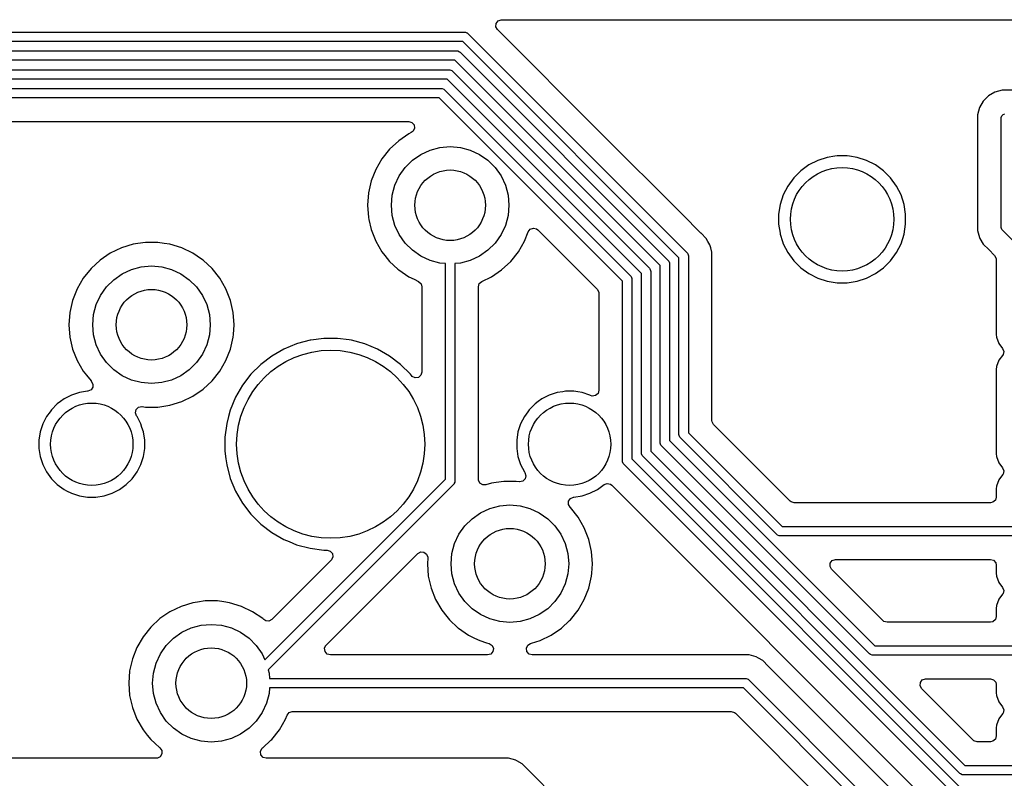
# Model space of a CAD drawing. Extents: x 98 to 223, y -135 to -41.
# Tile 21 of 22: x 177 to 198, y -65 to -48. Entities that reach past the tile are written whole.
import ezdxf

# ---------------------------------------------------------------- set-up
doc = ezdxf.new("R2010")
doc.units = 0
doc.layers.add('BLACK', color=7, linetype='CONTINUOUS')

msp = doc.modelspace()

# ---------------------------------------------------------------- linework, layer by layer
at = {"layer": 'BLACK', "linetype": 'CONTINUOUS'}
for p, q in [((186.70952, -48.593358), (186.714504, -48.523666)), ((186.714504, -48.523666), (186.756376, -48.467733)), ((186.756376, -48.467733), (186.82184, -48.443316)), ((186.82184, -48.443316), (186.830686, -48.443)), ((186.830686, -48.443), (192.656608, -48.443)), ((192.656608, -48.443), (223.058185, -48.443)), ((168.852325, -48.70625), (186.04534, -48.70625)), ((186.04534, -48.70625), (186.064849, -48.708171)), ((186.064849, -48.708171), (186.090339, -48.718729)), ((186.090339, -48.718729), (186.100898, -48.723103)), ((186.100898, -48.723103), (186.116051, -48.735539)), ((186.116051, -48.735539), (186.350359, -48.969849)), ((186.743004, -48.65468), (186.70952, -48.593358)), ((188.918729, -50.830404), (186.743004, -48.65468)), ((186.003918, -48.90625), (168.810904, -48.90625)), ((186.208943, -49.111276), (186.003918, -48.90625)), ((186.350359, -48.969849), (186.350365, -48.969854)), ((186.350365, -48.969854), (190.773211, -53.392699)), ((168.686639, -49.10625), (185.879654, -49.10625)), ((185.879654, -49.10625), (185.899163, -49.108171)), ((185.899163, -49.108171), (185.935211, -49.123103)), ((185.935211, -49.123103), (185.950365, -49.135539)), ((185.950365, -49.135539), (190.373211, -53.558385)), ((190.6025, -53.504832), (186.208943, -49.111276)), ((185.838232, -49.30625), (168.645218, -49.30625)), ((190.2025, -53.670518), (185.838232, -49.30625)), ((168.520953, -49.50625), (185.713968, -49.50625)), ((185.713968, -49.50625), (185.733477, -49.508171)), ((185.733477, -49.508171), (185.769525, -49.523103)), ((185.769525, -49.523103), (185.784679, -49.535539)), ((185.784679, -49.535539), (189.973211, -53.724071)), ((185.672546, -49.70625), (168.479532, -49.70625)), ((189.8025, -53.836204), (185.672546, -49.70625)), ((167.928751, -49.90625), (185.548282, -49.90625)), ((185.548282, -49.90625), (185.567791, -49.908171)), ((185.567791, -49.908171), (185.603839, -49.923103)), ((185.603839, -49.923103), (185.618993, -49.935539)), ((185.618993, -49.935539), (189.573211, -53.889758)), ((197.319459, -49.984176), (197.18254, -50.063225)), ((197.319466, -49.984173), (197.319459, -49.984176)), ((197.472193, -49.94325), (197.319466, -49.984173)), ((200.785467, -49.94325), (197.472193, -49.94325)), ((185.50686, -50.10625), (167.928751, -50.10625)), ((189.4025, -54.001889), (185.50686, -50.10625)), ((197.070725, -50.17504), (196.991676, -50.311959)), ((197.070731, -50.175032), (197.070725, -50.17504)), ((197.182532, -50.063231), (197.070731, -50.175032)), ((197.18254, -50.063225), (197.182532, -50.063231)), ((196.991673, -50.311966), (196.95075, -50.464693)), ((196.991676, -50.311959), (196.991673, -50.311966)), ((197.495693, -50.460603), (197.531741, -50.445671)), ((168.416853, -50.60675), (184.857496, -50.60675)), ((184.857496, -50.60675), (184.924535, -50.626435)), ((184.924535, -50.626435), (184.97029, -50.679239)), ((196.95075, -50.464693), (196.95075, -52.75708)), ((197.45125, -50.54375), (197.453171, -50.524241)), ((197.45125, -52.84375), (197.45125, -50.54375)), ((197.453171, -50.524241), (197.468103, -50.488193)), ((197.468103, -50.488193), (197.495693, -50.460603)), ((184.8598, -50.867269), (184.64302, -51.015067)), ((184.911298, -50.84247), (184.8598, -50.867269)), ((184.951209, -50.811953), (184.911298, -50.84247)), ((184.980234, -50.748397), (184.951209, -50.811953)), ((184.97029, -50.679239), (184.980234, -50.748397)), ((190.668288, -52.579963), (188.918729, -50.830404)), ((184.64302, -51.015067), (184.450698, -51.193514)), ((184.450698, -51.193514), (184.287114, -51.398643)), ((185.1125, -51.304968), (185.309975, -51.212884)), ((185.309975, -51.212884), (185.52044, -51.15649)), ((185.52044, -51.15649), (185.7375, -51.1375)), ((185.7375, -51.1375), (185.95456, -51.15649)), ((185.95456, -51.15649), (186.165025, -51.212884)), ((186.165025, -51.212884), (186.3625, -51.304968)), ((184.287114, -51.398643), (184.155932, -51.625856)), ((184.779944, -51.584015), (184.934015, -51.429944)), ((184.934015, -51.429944), (185.1125, -51.304968)), ((186.3625, -51.304968), (186.540985, -51.429944)), ((186.540985, -51.429944), (186.695056, -51.584015)), ((193.554085, -51.434694), (193.364679, -51.531201)), ((193.75626, -51.369003), (193.554085, -51.434694)), ((193.917542, -51.343458), (193.75626, -51.369003)), ((193.966213, -51.33575), (193.917542, -51.343458)), ((194.178787, -51.33575), (193.966213, -51.33575)), ((194.227457, -51.343458), (194.178787, -51.33575)), ((194.38874, -51.369003), (194.227457, -51.343458)), ((194.388741, -51.369003), (194.38874, -51.369003)), ((194.388743, -51.369004), (194.388741, -51.369003)), ((194.590912, -51.434693), (194.388743, -51.369004)), ((194.590913, -51.434693), (194.590912, -51.434693)), ((194.590914, -51.434694), (194.590913, -51.434693)), ((194.78032, -51.531201), (194.590914, -51.434694)), ((184.155932, -51.625856), (184.060082, -51.870078)), ((184.654968, -51.7625), (184.779944, -51.584015)), ((186.695056, -51.584015), (186.820032, -51.7625)), ((193.192713, -51.65614), (193.04239, -51.806463)), ((193.364679, -51.531201), (193.192713, -51.65614)), ((194.952286, -51.65614), (194.78032, -51.531201)), ((195.102609, -51.806463), (194.952286, -51.65614)), ((184.060076, -51.870097), (184.001697, -52.125874)), ((184.060082, -51.870078), (184.060076, -51.870097)), ((184.562884, -51.959975), (184.654968, -51.7625)), ((186.820032, -51.7625), (186.912116, -51.959975)), ((193.04239, -51.806463), (192.917451, -51.978429)), ((195.227548, -51.978429), (195.102609, -51.806463)), ((184.001696, -52.125879), (183.982092, -52.387495)), ((184.001697, -52.125874), (184.001696, -52.125879)), ((184.50649, -52.17044), (184.562884, -51.959975)), ((186.912116, -51.959975), (186.96851, -52.17044)), ((192.917451, -51.978429), (192.820944, -52.167835)), ((195.227549, -51.978431), (195.227548, -51.978429)), ((195.227551, -51.978434), (195.227549, -51.978431)), ((195.324057, -52.167838), (195.227551, -51.978434)), ((184.4875, -52.3875), (184.50649, -52.17044)), ((186.96851, -52.17044), (186.9875, -52.3875)), ((192.820944, -52.167835), (192.755253, -52.37001)), ((195.389746, -52.370007), (195.324057, -52.167838)), ((183.982092, -52.387495), (183.982092, -52.387504)), ((183.982092, -52.387504), (184.001696, -52.64912)), ((184.50649, -52.60456), (184.4875, -52.3875)), ((186.9875, -52.3875), (186.96851, -52.60456)), ((192.755253, -52.37001), (192.722, -52.579963)), ((195.423, -52.579963), (195.389746, -52.370007)), ((184.001696, -52.64912), (184.001697, -52.649125)), ((184.001697, -52.649125), (184.001697, -52.649129)), ((184.001697, -52.649129), (184.001698, -52.64913)), ((184.001698, -52.64913), (184.010414, -52.687318)), ((184.010414, -52.687318), (184.060076, -52.904902)), ((184.562884, -52.815025), (184.50649, -52.60456)), ((186.96851, -52.60456), (186.912116, -52.815025)), ((191.066874, -52.978549), (190.668288, -52.579963)), ((192.722, -52.579963), (192.722, -52.792536)), ((195.423, -52.792537), (195.423, -52.579963)), ((196.95075, -52.75708), (196.950749, -52.757098)), ((196.950749, -52.757098), (196.950749, -52.922804)), ((184.060076, -52.904902), (184.060078, -52.904911)), ((184.060078, -52.904911), (184.06008, -52.904916)), ((184.06008, -52.904916), (184.155932, -53.149143)), ((184.654968, -53.0125), (184.562884, -52.815025)), ((186.912116, -52.815025), (186.820032, -53.0125)), ((187.319068, -53.149143), (187.397249, -52.949938)), ((187.397249, -52.949938), (187.440065, -52.894726)), ((187.440065, -52.894726), (187.505934, -52.871425)), ((187.505934, -52.871425), (187.573945, -52.887436)), ((187.573945, -52.887436), (187.600358, -52.907561)), ((187.600358, -52.907561), (188.865681, -54.172884)), ((192.722, -52.792536), (192.751461, -52.978549)), ((195.389746, -53.002493), (195.423, -52.792537)), ((196.950749, -52.922804), (196.950748, -52.922804)), ((196.950748, -52.922804), (196.991673, -53.075535)), ((197.453171, -52.863259), (197.45125, -52.84375)), ((197.468103, -52.899307), (197.453171, -52.863259)), ((197.480539, -52.914461), (197.468103, -52.899307)), ((197.949828, -53.38375), (197.480539, -52.914461)), ((179.256312, -53.177), (179.094747, -53.201353)), ((179.256318, -53.177), (179.256312, -53.177)), ((179.518682, -53.177), (179.256318, -53.177)), ((179.518687, -53.177), (179.518682, -53.177)), ((179.653323, -53.197294), (179.518687, -53.177)), ((184.155932, -53.149143), (184.287114, -53.376357)), ((184.779944, -53.190985), (184.654968, -53.0125)), ((186.820032, -53.0125), (186.695056, -53.190985)), ((187.187886, -53.376357), (187.319068, -53.149143)), ((191.066885, -52.978559), (191.066874, -52.978549)), ((191.071215, -52.982889), (191.066885, -52.978559)), ((191.071216, -52.98289), (191.071215, -52.982889)), ((191.18302, -53.094694), (191.071216, -52.98289)), ((191.218747, -53.156576), (191.18302, -53.094694)), ((191.262077, -53.231625), (191.218747, -53.156576)), ((192.751461, -52.978549), (192.755254, -53.002493)), ((192.755254, -53.002493), (192.805319, -53.156577)), ((192.805319, -53.156577), (192.820944, -53.204664)), ((195.324057, -53.204662), (195.389746, -53.002493)), ((196.991673, -53.075535), (197.002735, -53.094694)), ((197.002735, -53.094694), (197.002736, -53.094697)), ((197.002736, -53.094697), (197.070725, -53.212459)), ((178.746173, -53.293438), (178.509803, -53.407267)), ((178.996876, -53.216106), (178.746173, -53.293438)), ((178.996882, -53.216105), (178.996876, -53.216106)), ((178.996885, -53.216104), (178.996882, -53.216105)), ((179.094747, -53.201353), (178.996885, -53.216104)), ((179.778115, -53.216104), (179.653323, -53.197294)), ((179.778119, -53.216105), (179.778115, -53.216104)), ((179.778123, -53.216106), (179.778119, -53.216105)), ((180.028827, -53.293438), (179.778123, -53.216106)), ((180.265196, -53.407267), (180.028825, -53.293438)), ((180.028825, -53.293438), (180.028827, -53.293438)), ((184.287114, -53.376357), (184.35076, -53.456166)), ((184.934015, -53.345056), (184.779944, -53.190985)), ((185.1125, -53.470032), (184.934015, -53.345056)), ((186.540985, -53.345056), (186.3625, -53.470032)), ((186.695056, -53.190985), (186.540985, -53.345056)), ((187.024305, -53.581481), (187.187886, -53.376357)), ((191.278639, -53.293437), (191.262077, -53.231625)), ((191.303, -53.384353), (191.278639, -53.293437)), ((191.303, -53.384355), (191.303, -53.384353)), ((191.303, -56.962967), (191.303, -53.384355)), ((192.820944, -53.204664), (192.917451, -53.39407)), ((195.227551, -53.394066), (195.324057, -53.204662)), ((197.070725, -53.212459), (197.070731, -53.212467)), ((197.070731, -53.212467), (197.189599, -53.331335)), ((197.189599, -53.331335), (197.189605, -53.33134)), ((197.189605, -53.33134), (197.314431, -53.456166)), ((178.29302, -53.555067), (178.100698, -53.733514)), ((178.509802, -53.407268), (178.29302, -53.555067)), ((178.509803, -53.407267), (178.509802, -53.407268)), ((180.265197, -53.407268), (180.265196, -53.407267)), ((180.2652, -53.40727), (180.265197, -53.407268)), ((180.265204, -53.407272), (180.2652, -53.40727)), ((180.452703, -53.535107), (180.265204, -53.407272)), ((180.481979, -53.555067), (180.452703, -53.535107)), ((180.674301, -53.733514), (180.481979, -53.555067)), ((184.35076, -53.456166), (184.450698, -53.581485)), ((184.450698, -53.581485), (184.627969, -53.745967)), ((185.309975, -53.562116), (185.1125, -53.470032)), ((185.52044, -53.61851), (185.309975, -53.562116)), ((186.165025, -53.562116), (185.95456, -53.61851)), ((186.3625, -53.470032), (186.165025, -53.562116)), ((186.831979, -53.759933), (187.024305, -53.581481)), ((190.373211, -53.558385), (190.385647, -53.573539)), ((190.385647, -53.573539), (190.400579, -53.609587)), ((190.6025, -57.263064), (190.6025, -53.504832)), ((190.773211, -53.392699), (190.785647, -53.407853)), ((190.785647, -53.407853), (190.800579, -53.443901)), ((190.800579, -53.443901), (190.8025, -53.46341)), ((190.8025, -53.46341), (190.8025, -57.221642)), ((192.917451, -53.39407), (193.04239, -53.566036)), ((193.04239, -53.566036), (193.192713, -53.716359)), ((194.952292, -53.716354), (195.102604, -53.566042)), ((195.102604, -53.566042), (195.102606, -53.566038)), ((195.102606, -53.566038), (195.102609, -53.566036)), ((195.102609, -53.566036), (195.227548, -53.39407)), ((195.227547, -53.39407), (195.227551, -53.394066)), ((195.227548, -53.39407), (195.227547, -53.39407)), ((197.314431, -53.456166), (197.347916, -53.517489)), ((197.347916, -53.517489), (197.35075, -53.543847)), ((197.35075, -53.543847), (197.35075, -55.13162)), ((178.100698, -53.733514), (177.937114, -53.938643)), ((178.7625, -53.844968), (178.959975, -53.752884)), ((178.959975, -53.752884), (179.17044, -53.69649)), ((179.17044, -53.69649), (179.3875, -53.6775)), ((179.3875, -53.6775), (179.60456, -53.69649)), ((179.60456, -53.69649), (179.815025, -53.752884)), ((179.815025, -53.752884), (180.0125, -53.844968)), ((180.674304, -53.733518), (180.674301, -53.733514)), ((180.674305, -53.733519), (180.674304, -53.733518)), ((180.837886, -53.938643), (180.674305, -53.733519)), ((184.627969, -53.745967), (184.643021, -53.759933)), ((184.643021, -53.759933), (184.859796, -53.907728)), ((185.6375, -53.628751), (185.52044, -53.61851)), ((185.6375, -58.20948), (185.6375, -53.628751)), ((185.95456, -53.61851), (185.8375, -53.628751)), ((185.8375, -53.628751), (185.8375, -58.250902)), ((186.615204, -53.907728), (186.831979, -53.759933)), ((189.973211, -53.724071), (189.985647, -53.739225)), ((189.985647, -53.739225), (190.000579, -53.775273)), ((190.000579, -53.775273), (190.0025, -53.794782)), ((190.0025, -53.794782), (190.0025, -57.612267)), ((190.2025, -57.42875), (190.2025, -53.670518)), ((190.400579, -53.609587), (190.4025, -53.629096)), ((190.4025, -53.629096), (190.4025, -57.387328)), ((193.192713, -53.716359), (193.364679, -53.841298)), ((194.780316, -53.841301), (194.878885, -53.769687)), ((194.878885, -53.769687), (194.952286, -53.716359)), ((194.952286, -53.716359), (194.952288, -53.716356)), ((194.952288, -53.716356), (194.952292, -53.716354)), ((177.937114, -53.938643), (177.805932, -54.165856)), ((178.429944, -54.124015), (178.584015, -53.969944)), ((178.584015, -53.969944), (178.7625, -53.844968)), ((180.0125, -53.844968), (180.190985, -53.969944)), ((180.190985, -53.969944), (180.345056, -54.124015)), ((180.969068, -54.165857), (180.837886, -53.938643)), ((184.859796, -53.907728), (184.859801, -53.90773)), ((184.859801, -53.90773), (184.859802, -53.907731)), ((184.859802, -53.907731), (184.859803, -53.907732)), ((184.859803, -53.907732), (184.968618, -53.960134)), ((184.968618, -53.960134), (185.066801, -54.007416)), ((185.066801, -54.007416), (185.118661, -54.054238)), ((186.357685, -54.052097), (186.408198, -54.007416)), ((186.408198, -54.007416), (186.615204, -53.907728)), ((189.4025, -57.819375), (189.4025, -54.001889)), ((189.573211, -53.889758), (189.585647, -53.904911)), ((189.585647, -53.904911), (189.600579, -53.940959)), ((189.600579, -53.940959), (189.6025, -53.960468)), ((189.6025, -53.960468), (189.6025, -57.777953)), ((189.8025, -57.653689), (189.8025, -53.836204)), ((193.364679, -53.841298), (193.364681, -53.841299)), ((193.364681, -53.841299), (193.364684, -53.841301)), ((193.364684, -53.841301), (193.554088, -53.937807)), ((193.554088, -53.937807), (193.756257, -54.003496)), ((193.756257, -54.003496), (193.966213, -54.03675)), ((194.178787, -54.03675), (194.388743, -54.003496)), ((194.388743, -54.003496), (194.590912, -53.937807)), ((194.590912, -53.937807), (194.780316, -53.841301)), ((177.805932, -54.165856), (177.710082, -54.410078)), ((178.304968, -54.3025), (178.429944, -54.124015)), ((180.345056, -54.124015), (180.470032, -54.3025)), ((181.06492, -54.410084), (180.969068, -54.165857)), ((185.118661, -54.054238), (185.137, -54.119136)), ((185.137, -54.119136), (185.137, -55.932961)), ((186.338, -54.119136), (186.357685, -54.052097)), ((186.338, -58.214114), (186.338, -54.119136)), ((188.865681, -54.172884), (188.899166, -54.234207)), ((193.966213, -54.03675), (193.966214, -54.03675)), ((193.966214, -54.03675), (194.178786, -54.03675)), ((194.178786, -54.03675), (194.178787, -54.03675)), ((177.710076, -54.410097), (177.651697, -54.665874)), ((177.710082, -54.410078), (177.710076, -54.410097)), ((178.212884, -54.499975), (178.304968, -54.3025)), ((180.470032, -54.3025), (180.562116, -54.499975)), ((181.123302, -54.66587), (181.06492, -54.410084)), ((188.899166, -54.234207), (188.902, -54.260565)), ((188.902, -54.260565), (188.902, -56.32017)), ((178.15649, -54.71044), (178.212884, -54.499975)), ((180.562116, -54.499975), (180.61851, -54.71044)), ((177.651696, -54.665879), (177.632092, -54.927495)), ((177.651697, -54.665874), (177.651696, -54.665879)), ((178.1375, -54.9275), (178.15649, -54.71044)), ((180.61851, -54.71044), (180.6375, -54.9275)), ((181.123302, -54.665874), (181.123302, -54.66587)), ((181.123303, -54.665879), (181.123302, -54.665874)), ((181.142908, -54.927495), (181.123303, -54.665879)), ((177.632092, -54.927495), (177.632092, -54.927504)), ((177.632092, -54.927504), (177.651696, -55.18912)), ((178.15649, -55.14456), (178.1375, -54.9275)), ((180.6375, -54.9275), (180.61851, -55.14456)), ((181.127611, -55.131626), (181.142908, -54.927504)), ((181.142908, -54.927504), (181.142908, -54.927495)), ((177.651696, -55.18912), (177.651697, -55.189125)), ((177.651697, -55.189125), (177.710076, -55.444902)), ((178.212884, -55.355025), (178.15649, -55.14456)), ((180.61851, -55.14456), (180.562116, -55.355025)), ((181.06492, -55.444916), (181.123302, -55.18913)), ((181.123302, -55.18913), (181.127611, -55.131626)), ((182.757507, -55.255507), (182.494131, -55.326078)), ((182.771585, -55.253653), (182.757507, -55.255507)), ((183.049986, -55.217), (182.771585, -55.253653)), ((183.049994, -55.217), (183.049986, -55.217)), ((183.345006, -55.217), (183.049994, -55.217)), ((183.345013, -55.217), (183.345006, -55.217)), ((183.588613, -55.249071), (183.345013, -55.217)), ((183.637493, -55.255507), (183.588613, -55.249071)), ((183.922452, -55.331861), (183.637493, -55.255507)), ((197.35075, -55.13162), (197.350751, -55.131626)), ((197.350751, -55.131626), (197.357158, -55.191233)), ((197.357158, -55.191233), (197.407452, -55.326078)), ((177.710076, -55.444902), (177.710078, -55.444911)), ((177.710078, -55.444911), (177.71008, -55.444916)), ((177.71008, -55.444916), (177.805932, -55.689143)), ((178.304968, -55.5525), (178.212884, -55.355025)), ((180.562116, -55.355025), (180.470032, -55.5525)), ((180.969068, -55.689143), (181.06492, -55.444916)), ((182.199989, -55.444758), (181.944506, -55.592261)), ((182.199999, -55.444754), (182.199989, -55.444758)), ((182.472538, -55.331864), (182.199999, -55.444754)), ((182.472548, -55.331861), (182.472538, -55.331864)), ((182.494131, -55.326078), (182.472548, -55.331861)), ((183.922454, -55.331862), (183.922452, -55.331861)), ((183.922461, -55.331864), (183.922454, -55.331862)), ((184.195, -55.444754), (183.922461, -55.331864)), ((184.19501, -55.444758), (184.195, -55.444754)), ((184.450493, -55.592261), (184.19501, -55.444758)), ((197.407452, -55.326078), (197.407453, -55.32608)), ((197.407453, -55.32608), (197.484828, -55.429439)), ((197.484828, -55.429439), (197.509245, -55.494903)), ((177.805932, -55.689143), (177.937114, -55.916357)), ((178.429944, -55.730985), (178.304968, -55.5525)), ((180.470032, -55.5525), (180.345056, -55.730985)), ((180.837886, -55.916357), (180.969068, -55.689143)), ((181.944506, -55.592261), (181.710459, -55.771852)), ((184.68454, -55.771852), (184.450493, -55.592261)), ((197.407452, -55.681421), (197.357158, -55.816267)), ((197.407453, -55.681419), (197.407452, -55.681421)), ((197.484828, -55.578061), (197.407453, -55.681419)), ((197.494394, -55.563176), (197.484828, -55.578061)), ((197.509245, -55.494903), (197.494394, -55.563176)), ((178.584015, -55.885056), (178.429944, -55.730985)), ((178.7625, -56.010032), (178.584015, -55.885056)), ((180.190985, -55.885056), (180.0125, -56.010032)), ((180.345056, -55.730985), (180.190985, -55.885056)), ((181.710452, -55.771858), (181.501858, -55.980452)), ((181.710459, -55.771852), (181.710452, -55.771858)), ((184.684547, -55.771858), (184.68454, -55.771852)), ((184.893144, -55.980455), (184.684547, -55.771858)), ((197.350751, -55.875873), (197.35075, -55.875885)), ((197.35075, -55.875885), (197.35075, -57.67162)), ((197.357158, -55.816267), (197.350751, -55.875866)), ((197.350751, -55.875866), (197.350751, -55.875873)), ((177.937114, -55.916357), (178.003817, -56)), ((178.003817, -56), (178.100697, -56.121484)), ((178.959975, -56.102116), (178.7625, -56.010032)), ((179.17044, -56.15851), (178.959975, -56.102116)), ((179.815025, -56.102116), (179.60456, -56.15851)), ((180.0125, -56.010032), (179.815025, -56.102116)), ((180.674305, -56.121481), (180.837886, -55.916357)), ((181.501852, -55.980459), (181.322261, -56.214506)), ((181.501858, -55.980452), (181.501852, -55.980459)), ((184.914625, -56.008449), (184.893144, -55.980455)), ((184.931797, -56.026674), (184.914625, -56.008449)), ((184.995353, -56.055699), (184.931797, -56.026674)), ((185.064511, -56.045755), (184.995353, -56.055699)), ((185.117315, -56), (185.064511, -56.045755)), ((185.137, -55.932961), (185.117315, -56)), ((178.100511, -56.314535), (178.036006, -56.341384)), ((178.14026, -56.257074), (178.100511, -56.314535)), ((178.100697, -56.121484), (178.106877, -56.127217)), ((178.106877, -56.127217), (178.142633, -56.187244)), ((178.142633, -56.187244), (178.14026, -56.257074)), ((179.3875, -56.1775), (179.17044, -56.15851)), ((179.60456, -56.15851), (179.3875, -56.1775)), ((180.265204, -56.447728), (180.481979, -56.299933)), ((180.481979, -56.299933), (180.674305, -56.121481)), ((181.322261, -56.214506), (181.174758, -56.469989)), ((177.527609, -56.504886), (177.449604, -56.561561)), ((177.685457, -56.424457), (177.527609, -56.504886)), ((177.68546, -56.424456), (177.685457, -56.424457)), ((177.853943, -56.369714), (177.68546, -56.424456)), ((178.028928, -56.341998), (177.853943, -56.369714)), ((178.032288, -56.341734), (178.028928, -56.341998)), ((178.036006, -56.341384), (178.032288, -56.341734)), ((180.028823, -56.561563), (180.265204, -56.447728)), ((181.174754, -56.469999), (181.061864, -56.742538)), ((181.174758, -56.469989), (181.174754, -56.469999)), ((187.687609, -56.504886), (187.609604, -56.561561)), ((187.845457, -56.424457), (187.687609, -56.504886)), ((187.84546, -56.424456), (187.845457, -56.424457)), ((188.013943, -56.369714), (187.84546, -56.424456)), ((188.130595, -56.351238), (188.013943, -56.369714)), ((188.188921, -56.342), (188.130595, -56.351238)), ((188.366079, -56.342), (188.188921, -56.342)), ((188.453567, -56.355857), (188.366079, -56.342)), ((188.541056, -56.369714), (188.453567, -56.355857)), ((188.709539, -56.424456), (188.541056, -56.369714)), ((188.709548, -56.42446), (188.709539, -56.424456)), ((188.721706, -56.430655), (188.709548, -56.42446)), ((188.760353, -56.442908), (188.721706, -56.430655)), ((188.829511, -56.432964), (188.760353, -56.442908)), ((188.882315, -56.387209), (188.829511, -56.432964)), ((188.902, -56.32017), (188.882315, -56.387209)), ((177.259017, -56.734286), (177.228578, -56.776182)), ((177.259019, -56.734284), (177.259017, -56.734286)), ((177.384283, -56.609019), (177.259019, -56.734283)), ((177.259019, -56.734283), (177.259019, -56.734284)), ((177.384284, -56.609019), (177.384283, -56.609019)), ((177.384286, -56.609017), (177.384284, -56.609019)), ((177.449604, -56.561561), (177.384286, -56.609017)), ((179.046222, -56.797472), (179.062048, -56.729418)), ((179.062048, -56.729418), (179.112154, -56.680723)), ((179.112154, -56.680723), (179.180632, -56.666848)), ((179.180632, -56.666848), (179.188492, -56.667776)), ((179.188492, -56.667776), (179.256318, -56.678)), ((179.256318, -56.678), (179.518682, -56.678)), ((179.518682, -56.678), (179.778115, -56.638896)), ((179.778115, -56.638896), (180.028823, -56.561563)), ((187.419017, -56.734286), (187.388578, -56.776182)), ((187.419019, -56.734284), (187.419017, -56.734286)), ((187.544283, -56.609019), (187.419019, -56.734283)), ((187.419019, -56.734283), (187.419019, -56.734284)), ((187.544284, -56.609019), (187.544283, -56.609019)), ((187.544286, -56.609017), (187.544284, -56.609019)), ((187.609604, -56.561561), (187.544286, -56.609017)), ((177.154886, -56.877609), (177.074457, -57.035457)), ((177.228578, -56.776182), (177.154886, -56.877609)), ((179.069702, -56.863278), (179.046222, -56.797472)), ((179.070667, -56.864607), (179.069702, -56.863278)), ((179.080114, -56.87761), (179.070667, -56.864607)), ((179.122852, -56.961488), (179.080114, -56.87761)), ((181.025672, -56.87761), (180.985508, -57.027504)), ((181.061861, -56.742548), (181.025672, -56.87761)), ((181.061864, -56.742538), (181.061861, -56.742548)), ((187.314886, -56.877609), (187.234457, -57.035457)), ((187.388578, -56.776182), (187.314886, -56.877609)), ((177.074456, -57.03546), (177.019714, -57.203943)), ((177.074457, -57.035457), (177.074456, -57.03546)), ((179.160542, -57.035457), (179.122852, -56.961488)), ((179.160543, -57.03546), (179.160542, -57.035457)), ((179.184381, -57.108828), (179.160543, -57.03546)), ((179.215286, -57.203945), (179.184381, -57.108828)), ((180.985506, -57.027515), (180.947, -57.319986)), ((180.985508, -57.027504), (180.985506, -57.027515)), ((187.234456, -57.03546), (187.179714, -57.203943)), ((187.234457, -57.035457), (187.234456, -57.03546)), ((191.305834, -56.989325), (191.303, -56.962967)), ((191.339319, -57.050648), (191.305834, -56.989325)), ((192.965602, -58.676931), (191.339319, -57.050648)), ((177.019714, -57.203943), (176.992, -57.378921)), ((179.243, -57.378921), (179.215286, -57.203945)), ((180.947, -57.319986), (180.947, -57.615013)), ((187.179714, -57.203943), (187.152, -57.378921)), ((190.604421, -57.282573), (190.6025, -57.263064)), ((190.619353, -57.318621), (190.604421, -57.282573)), ((190.631789, -57.333775), (190.619353, -57.318621)), ((192.682475, -59.384461), (190.631789, -57.333775)), ((190.8025, -57.221642), (192.794608, -59.21375)), ((176.992, -57.378921), (176.992, -57.556078)), ((176.992, -57.556078), (177.019714, -57.731056)), ((179.215286, -57.731055), (179.243, -57.556079)), ((179.243, -57.556079), (179.243, -57.378921)), ((187.152, -57.378921), (187.152, -57.556078)), ((187.152, -57.556078), (187.179714, -57.731056)), ((190.204421, -57.448259), (190.2025, -57.42875)), ((190.219353, -57.484307), (190.204421, -57.448259)), ((190.231789, -57.499461), (190.219353, -57.484307)), ((194.656789, -61.924461), (190.231789, -57.499461)), ((190.4025, -57.387328), (194.768922, -61.75375)), ((177.019714, -57.731056), (177.074456, -57.899539)), ((179.160542, -57.899542), (179.215286, -57.731055)), ((180.947, -57.615013), (180.968821, -57.78075)), ((180.968821, -57.78075), (180.985507, -57.907493)), ((187.179714, -57.731056), (187.234456, -57.899539)), ((189.6025, -57.777953), (197.908296, -66.08375)), ((189.804421, -57.673198), (189.8025, -57.653689)), ((189.819353, -57.709246), (189.804421, -57.673198)), ((189.831789, -57.7244), (189.819353, -57.709246)), ((196.571851, -64.464461), (189.831789, -57.7244)), ((190.0025, -57.612267), (196.683982, -64.29375)), ((197.35075, -57.67162), (197.350751, -57.671626)), ((197.350751, -57.671626), (197.357158, -57.731233)), ((197.357158, -57.731233), (197.407452, -57.866078)), ((177.074456, -57.899539), (177.074457, -57.899542)), ((177.074457, -57.899542), (177.131258, -58.011018)), ((179.080114, -58.05739), (179.160542, -57.899542)), ((180.985507, -57.907493), (181.061861, -58.192451)), ((187.234456, -57.899539), (187.234457, -57.899542)), ((187.234457, -57.899542), (187.314887, -58.057392)), ((189.404421, -57.838884), (189.4025, -57.819375)), ((189.419353, -57.874932), (189.404421, -57.838884)), ((189.431789, -57.890086), (189.419353, -57.874932)), ((197.85125, -66.309546), (189.431789, -57.890086)), ((197.407452, -57.866078), (197.407453, -57.86608)), ((197.407453, -57.86608), (197.484828, -57.969439)), ((197.484828, -57.969439), (197.509245, -58.034903)), ((177.131258, -58.011018), (177.154886, -58.05739)), ((177.154886, -58.05739), (177.259017, -58.200714)), ((177.259017, -58.200714), (177.384286, -58.325983)), ((178.850714, -58.325983), (178.975983, -58.200714)), ((178.975983, -58.200714), (179.080114, -58.05739)), ((181.061861, -58.192451), (181.061864, -58.192461)), ((181.061864, -58.192461), (181.174754, -58.465)), ((187.314887, -58.057392), (187.325298, -58.071722)), ((187.325298, -58.071722), (187.348777, -58.137529)), ((187.348777, -58.137529), (187.332951, -58.205582)), ((197.484828, -58.118061), (197.407453, -58.221419)), ((197.494394, -58.103176), (197.484828, -58.118061)), ((197.509245, -58.034903), (197.494394, -58.103176)), ((177.384286, -58.325983), (177.52761, -58.430114)), ((178.70739, -58.430114), (178.850714, -58.325983)), ((181.798689, -62.04829), (185.6375, -58.20948)), ((185.808211, -58.321613), (181.869675, -62.260148)), ((185.820647, -58.306459), (185.808211, -58.321613)), ((185.824936, -58.296104), (185.820647, -58.306459)), ((185.835579, -58.270411), (185.824936, -58.296104)), ((185.8375, -58.250902), (185.835579, -58.270411)), ((186.339513, -58.233428), (186.338, -58.214114)), ((186.3694, -58.296584), (186.339513, -58.233428)), ((186.428686, -58.333555), (186.3694, -58.296584)), ((186.498549, -58.332605), (186.428686, -58.333555)), ((186.616872, -58.296107), (186.498549, -58.332605)), ((186.616882, -58.296105), (186.616872, -58.296107)), ((186.616885, -58.296104), (186.616882, -58.296105)), ((186.714747, -58.281353), (186.616885, -58.296104)), ((186.876312, -58.257), (186.714747, -58.281353)), ((186.876318, -58.257), (186.876312, -58.257)), ((187.138682, -58.257), (186.876318, -58.257)), ((187.138689, -58.257), (187.138682, -58.257)), ((187.206498, -58.267221), (187.138689, -58.257)), ((187.214366, -58.268151), (187.206498, -58.267221)), ((187.282844, -58.254276), (187.214366, -58.268151)), ((187.332951, -58.205582), (187.282844, -58.254276)), ((188.86739, -58.430114), (189.010714, -58.325983)), ((189.010714, -58.325983), (189.010719, -58.325977)), ((189.010719, -58.325977), (189.011425, -58.325465)), ((189.011425, -58.325465), (189.077231, -58.301985)), ((189.077231, -58.301985), (189.145285, -58.31781)), ((189.145285, -58.31781), (189.171991, -58.338101)), ((189.171991, -58.338101), (197.314432, -66.480543)), ((197.357158, -58.356267), (197.350751, -58.415866)), ((197.407452, -58.221421), (197.357158, -58.356267)), ((197.407453, -58.221419), (197.407452, -58.221421)), ((177.52761, -58.430114), (177.576165, -58.454854)), ((177.576165, -58.454854), (177.685457, -58.510542)), ((177.685457, -58.510542), (177.68546, -58.510543)), ((177.68546, -58.510543), (177.752075, -58.532187)), ((177.752075, -58.532187), (177.853945, -58.565286)), ((177.853945, -58.565286), (178.028921, -58.593)), ((178.028921, -58.593), (178.028922, -58.593)), ((178.028922, -58.593), (178.206078, -58.593)), ((178.206078, -58.593), (178.206079, -58.593)), ((178.206079, -58.593), (178.381055, -58.565286)), ((178.381055, -58.565286), (178.549542, -58.510542)), ((178.549542, -58.510542), (178.70739, -58.430114)), ((181.174754, -58.465), (181.174758, -58.46501)), ((181.174758, -58.46501), (181.322261, -58.720493)), ((188.254739, -58.677925), (188.294488, -58.620464)), ((188.294488, -58.620464), (188.358993, -58.593615)), ((188.358993, -58.593615), (188.362727, -58.593264)), ((188.362727, -58.593264), (188.366076, -58.593)), ((188.366076, -58.593), (188.366079, -58.593)), ((188.366079, -58.593), (188.541055, -58.565286)), ((188.541055, -58.565286), (188.709542, -58.510542)), ((188.709542, -58.510542), (188.86739, -58.430114)), ((197.35075, -58.58925), (197.331065, -58.656289)), ((197.350751, -58.415873), (197.35075, -58.415885)), ((197.35075, -58.415885), (197.35075, -58.58925)), ((197.350751, -58.415866), (197.350751, -58.415873)), ((181.322261, -58.720493), (181.501852, -58.95454)), ((186.579975, -58.832884), (186.79044, -58.77649)), ((186.79044, -58.77649), (187.0075, -58.7575)), ((187.0075, -58.7575), (187.22456, -58.77649)), ((187.22456, -58.77649), (187.435025, -58.832884)), ((188.252366, -58.747754), (188.254739, -58.677925)), ((188.288122, -58.807781), (188.252366, -58.747754)), ((188.294298, -58.813511), (188.288122, -58.807781)), ((188.294299, -58.813512), (188.294298, -58.813511)), ((188.294303, -58.813517), (188.294299, -58.813512)), ((188.294305, -58.813519), (188.294303, -58.813517)), ((188.457886, -59.018643), (188.294305, -58.813519)), ((192.986244, -58.693565), (192.965602, -58.676931)), ((193.053283, -58.71325), (192.986244, -58.693565)), ((197.22675, -58.71325), (193.053283, -58.71325)), ((197.278261, -58.702044), (197.22675, -58.71325)), ((197.331065, -58.656289), (197.278261, -58.702044)), ((181.501852, -58.95454), (181.501858, -58.954547)), ((181.501858, -58.954547), (181.710452, -59.163141)), ((186.204015, -59.049944), (186.3825, -58.924968)), ((186.3825, -58.924968), (186.579975, -58.832884)), ((187.435025, -58.832884), (187.6325, -58.924968)), ((187.6325, -58.924968), (187.810985, -59.049944)), ((188.589068, -59.245857), (188.457886, -59.018643)), ((181.710452, -59.163141), (181.710459, -59.163147)), ((181.710459, -59.163147), (181.944506, -59.342738)), ((185.924968, -59.3825), (186.049944, -59.204015)), ((186.049944, -59.204015), (186.204015, -59.049944)), ((187.810985, -59.049944), (187.965056, -59.204015)), ((187.965056, -59.204015), (188.090032, -59.3825)), ((188.68492, -59.490084), (188.589068, -59.245857)), ((192.794608, -59.21375), (197.85125, -59.21375)), ((181.944506, -59.342738), (182.199989, -59.490241)), ((185.832884, -59.579975), (185.924968, -59.3825)), ((188.090032, -59.3825), (188.182116, -59.579975)), ((192.697629, -59.396897), (192.682475, -59.384461)), ((192.733677, -59.411829), (192.697629, -59.396897)), ((192.753186, -59.41375), (192.733677, -59.411829)), ((197.85125, -59.41375), (192.753186, -59.41375)), ((182.199989, -59.490241), (182.19999, -59.490241)), ((182.19999, -59.490241), (182.199993, -59.490243)), ((182.199993, -59.490243), (182.312404, -59.536805)), ((182.312404, -59.536805), (182.471333, -59.602636)), ((182.471333, -59.602636), (182.472548, -59.603139)), ((182.472548, -59.603139), (182.757507, -59.679493)), ((185.77649, -59.79044), (185.832884, -59.579975)), ((188.182116, -59.579975), (188.23851, -59.79044)), ((188.743302, -59.74587), (188.68492, -59.490084)), ((182.757507, -59.679493), (183.049994, -59.718)), ((183.049994, -59.718), (183.050001, -59.718)), ((183.050001, -59.718), (183.121804, -59.718)), ((183.121804, -59.718), (183.188843, -59.737685)), ((183.188843, -59.737685), (183.234598, -59.790489)), ((183.244542, -59.859647), (183.215517, -59.923203)), ((183.234598, -59.790489), (183.244542, -59.859647)), ((184.071601, -60.766036), (185.049966, -59.787669)), ((185.049966, -59.787669), (185.111289, -59.754185)), ((185.111289, -59.754185), (185.180981, -59.759169)), ((185.180981, -59.759169), (185.236914, -59.801041)), ((185.236914, -59.801041), (185.261331, -59.866505)), ((185.261331, -59.866505), (185.2613, -59.884617)), ((185.7575, -60.0075), (185.77649, -59.79044)), ((188.23851, -59.79044), (188.2575, -60.0075)), ((188.743302, -59.745874), (188.743302, -59.74587)), ((188.743303, -59.745879), (188.743302, -59.745874)), ((188.762908, -60.007495), (188.743303, -59.745879)), ((183.209485, -59.929681), (181.946469, -61.192696)), ((183.215517, -59.923203), (183.209485, -59.929681)), ((185.2613, -59.884617), (185.252092, -60.007495)), ((185.252092, -60.007495), (185.252092, -60.007504)), ((185.252092, -60.007504), (185.271696, -60.26912)), ((185.77649, -60.22456), (185.7575, -60.0075)), ((188.2575, -60.0075), (188.23851, -60.22456)), ((188.747611, -60.211626), (188.762908, -60.007504)), ((188.762908, -60.007504), (188.762908, -60.007495)), ((193.815431, -60.064608), (193.820415, -59.994916)), ((193.848916, -60.125931), (193.815431, -60.064608)), ((193.820415, -59.994916), (193.862287, -59.938983)), ((193.862287, -59.938983), (193.927751, -59.914566)), ((193.927751, -59.914566), (193.936597, -59.91425)), ((193.936597, -59.91425), (197.226751, -59.91425)), ((197.226751, -59.91425), (197.29379, -59.933935)), ((197.29379, -59.933935), (197.339545, -59.986739)), ((197.339545, -59.986739), (197.350751, -60.03825)), ((197.350751, -60.03825), (197.350751, -60.211626)), ((185.271696, -60.26912), (185.271697, -60.269125)), ((185.271697, -60.269125), (185.330076, -60.524902)), ((185.832884, -60.435025), (185.77649, -60.22456)), ((188.23851, -60.22456), (188.182116, -60.435025)), ((188.68492, -60.524916), (188.743302, -60.26913)), ((188.743302, -60.26913), (188.747611, -60.211626)), ((194.939916, -61.216931), (193.848916, -60.125931)), ((197.350751, -60.211626), (197.357158, -60.271233)), ((197.357158, -60.271233), (197.407452, -60.406078)), ((185.924968, -60.6325), (185.832884, -60.435025)), ((188.182116, -60.435025), (188.090032, -60.6325)), ((197.407452, -60.406078), (197.407453, -60.40608)), ((197.407453, -60.40608), (197.484828, -60.509439)), ((185.330076, -60.524902), (185.330078, -60.524911)), ((185.330078, -60.524911), (185.33008, -60.524916)), ((185.33008, -60.524916), (185.425932, -60.769143)), ((186.049944, -60.810985), (185.924968, -60.6325)), ((188.090032, -60.6325), (187.965056, -60.810985)), ((188.589068, -60.769143), (188.68492, -60.524916)), ((197.484828, -60.658061), (197.407453, -60.761419)), ((197.484828, -60.509439), (197.509245, -60.574903)), ((197.494394, -60.643176), (197.484828, -60.658061)), ((197.509245, -60.574903), (197.494394, -60.643176)), ((180.016173, -60.913438), (179.779803, -61.027267)), ((180.266876, -60.836106), (180.016173, -60.913438)), ((180.266882, -60.836105), (180.266876, -60.836106)), ((180.266885, -60.836104), (180.266882, -60.836105)), ((180.364747, -60.821353), (180.266885, -60.836104)), ((180.526312, -60.797), (180.364747, -60.821353)), ((180.526318, -60.797), (180.526312, -60.797)), ((180.788682, -60.797), (180.526318, -60.797)), ((180.788687, -60.797), (180.788682, -60.797)), ((180.923323, -60.817294), (180.788687, -60.797)), ((181.048115, -60.836104), (180.923323, -60.817294)), ((181.048119, -60.836105), (181.048115, -60.836104)), ((181.048123, -60.836106), (181.048119, -60.836105)), ((181.298827, -60.913438), (181.048123, -60.836106)), ((181.535196, -61.027267), (181.298825, -60.913438)), ((181.298825, -60.913438), (181.298827, -60.913438)), ((183.102318, -61.735319), (184.071601, -60.766036)), ((185.425932, -60.769143), (185.557114, -60.996357)), ((186.204015, -60.965056), (186.049944, -60.810985)), ((187.965056, -60.810985), (187.810985, -60.965056)), ((188.457886, -60.996357), (188.589068, -60.769143)), ((197.357158, -60.896267), (197.350751, -60.955866)), ((197.407452, -60.761421), (197.357158, -60.896267)), ((197.407453, -60.761419), (197.407452, -60.761421)), ((179.779802, -61.027268), (179.56302, -61.175067)), ((179.779803, -61.027267), (179.779802, -61.027268)), ((181.535197, -61.027268), (181.535196, -61.027267)), ((181.5352, -61.02727), (181.535197, -61.027268)), ((181.535204, -61.027272), (181.5352, -61.02727)), ((181.751979, -61.175067), (181.535204, -61.027272)), ((185.557114, -60.996357), (185.663093, -61.12925)), ((185.663093, -61.12925), (185.720698, -61.201485)), ((186.3825, -61.090032), (186.204015, -60.965056)), ((186.579975, -61.182116), (186.3825, -61.090032)), ((187.6325, -61.090032), (187.435025, -61.182116)), ((187.810985, -60.965056), (187.6325, -61.090032)), ((188.294305, -61.201481), (188.457886, -60.996357)), ((197.35075, -61.12925), (197.331065, -61.196289)), ((197.350751, -60.955873), (197.35075, -60.955885)), ((197.35075, -60.955885), (197.35075, -61.12925)), ((197.350751, -60.955866), (197.350751, -60.955873)), ((179.56302, -61.175067), (179.370698, -61.353514)), ((180.229975, -61.372884), (180.44044, -61.31649)), ((180.44044, -61.31649), (180.6575, -61.2975)), ((180.6575, -61.2975), (180.87456, -61.31649)), ((180.87456, -61.31649), (181.085025, -61.372884)), ((181.751983, -61.17507), (181.751979, -61.175067)), ((181.774446, -61.195913), (181.751983, -61.17507)), ((181.815454, -61.221197), (181.774446, -61.195913)), ((181.885146, -61.226181), (181.815454, -61.221197)), ((181.946469, -61.192696), (181.885146, -61.226181)), ((185.720698, -61.201485), (185.902253, -61.369941)), ((186.79044, -61.23851), (186.579975, -61.182116)), ((187.0075, -61.2575), (186.79044, -61.23851)), ((187.22456, -61.23851), (187.0075, -61.2575)), ((187.435025, -61.182116), (187.22456, -61.23851)), ((188.101979, -61.379933), (188.277654, -61.216931)), ((188.277654, -61.216931), (188.294301, -61.201485)), ((188.294301, -61.201483), (188.294305, -61.201481)), ((188.294301, -61.201485), (188.294301, -61.201483)), ((194.960558, -61.233565), (194.939916, -61.216931)), ((195.027597, -61.25325), (194.960558, -61.233565)), ((197.22675, -61.25325), (195.027597, -61.25325)), ((197.278261, -61.242044), (197.22675, -61.25325)), ((197.331065, -61.196289), (197.278261, -61.242044)), ((179.370698, -61.353514), (179.207114, -61.558643)), ((179.854015, -61.589944), (180.0325, -61.464968)), ((180.0325, -61.464968), (180.229975, -61.372884)), ((181.085025, -61.372884), (181.2825, -61.464968)), ((181.2825, -61.464968), (181.460985, -61.589944)), ((185.902253, -61.369941), (185.913021, -61.379933)), ((185.913021, -61.379933), (186.129796, -61.527728)), ((186.129796, -61.527728), (186.129801, -61.52773)), ((186.129801, -61.52773), (186.129802, -61.527731)), ((186.129802, -61.527731), (186.129803, -61.527732)), ((186.129803, -61.527732), (186.255343, -61.588188)), ((187.648823, -61.641563), (187.885204, -61.527728)), ((187.885204, -61.527728), (188.101979, -61.379933)), ((179.207114, -61.558643), (179.075932, -61.785856)), ((179.574968, -61.9225), (179.699944, -61.744015)), ((179.699944, -61.744015), (179.854015, -61.589944)), ((181.460985, -61.589944), (181.615056, -61.744015)), ((181.615056, -61.744015), (181.740032, -61.9225)), ((183.067261, -61.805353), (183.096286, -61.741797)), ((183.096286, -61.741797), (183.102318, -61.735319)), ((186.255343, -61.588188), (186.366173, -61.641561)), ((186.366173, -61.641561), (186.366174, -61.641561)), ((186.366174, -61.641561), (186.366177, -61.641563)), ((186.366177, -61.641563), (186.511788, -61.686478)), ((186.511788, -61.686478), (186.570243, -61.704509)), ((186.570243, -61.704509), (186.628502, -61.743079)), ((186.628502, -61.743079), (186.65666, -61.807024)), ((187.358569, -61.805353), (187.387594, -61.741797)), ((187.387594, -61.741797), (187.444757, -61.704509)), ((187.444757, -61.704509), (187.465074, -61.698241)), ((187.465074, -61.698241), (187.648823, -61.641563)), ((194.768922, -61.75375), (197.85125, -61.75375)), ((179.075932, -61.785856), (178.980082, -62.030078)), ((179.482884, -62.119975), (179.574968, -61.9225)), ((181.740032, -61.9225), (181.798689, -62.04829)), ((183.077205, -61.874511), (183.067261, -61.805353)), ((183.12296, -61.927315), (183.077205, -61.874511)), ((183.189999, -61.947), (183.12296, -61.927315)), ((186.533693, -61.947), (183.189999, -61.947)), ((186.599307, -61.928218), (186.533693, -61.947)), ((186.645776, -61.876041), (186.599307, -61.928218)), ((186.65666, -61.807024), (186.645776, -61.876041)), ((187.368513, -61.874511), (187.358569, -61.805353)), ((187.414268, -61.927315), (187.368513, -61.874511)), ((187.481307, -61.947), (187.414268, -61.927315)), ((191.928331, -61.947), (187.481307, -61.947)), ((191.928347, -61.946999), (191.928331, -61.947)), ((191.935943, -61.946999), (191.928347, -61.946999)), ((192.094057, -61.946999), (191.935943, -61.946999)), ((192.246785, -61.987923), (192.094057, -61.946999)), ((194.671943, -61.936897), (194.656789, -61.924461)), ((194.707991, -61.951829), (194.671943, -61.936897)), ((194.7275, -61.95375), (194.707991, -61.951829)), ((197.85125, -61.95375), (194.7275, -61.95375)), ((178.980076, -62.030097), (178.921697, -62.285874)), ((178.980082, -62.030078), (178.980076, -62.030097)), ((179.42649, -62.33044), (179.482884, -62.119975)), ((192.2969, -62.016858), (192.246785, -61.987923)), ((192.296904, -62.016859), (192.2969, -62.016858)), ((192.296904, -62.01686), (192.296904, -62.016859)), ((192.383716, -62.06698), (192.296904, -62.01686)), ((192.383717, -62.066981), (192.383716, -62.06698)), ((192.502588, -62.185852), (192.383717, -62.066981)), ((178.921696, -62.285879), (178.902092, -62.547495)), ((178.921697, -62.285874), (178.921696, -62.285879)), ((179.4075, -62.5475), (179.42649, -62.33044)), ((181.869675, -62.260148), (181.88851, -62.33044)), ((181.88851, -62.33044), (181.898751, -62.4475)), ((192.50259, -62.185855), (192.502588, -62.185852)), ((197.139069, -66.822334), (192.50259, -62.185855)), ((178.902092, -62.547495), (178.902092, -62.547504)), ((178.902092, -62.547504), (178.921696, -62.80912)), ((179.42649, -62.76456), (179.4075, -62.5475)), ((181.898751, -62.4475), (192.015, -62.4475)), ((192.015, -62.4475), (192.034509, -62.449421)), ((192.034509, -62.449421), (192.070557, -62.464353)), ((192.070557, -62.464353), (192.085711, -62.476789)), ((192.085711, -62.476789), (197.692046, -68.083125)), ((195.730493, -62.604608), (195.735477, -62.534916)), ((195.735477, -62.534916), (195.777349, -62.478983)), ((195.777349, -62.478983), (195.842813, -62.454566)), ((195.842813, -62.454566), (195.851659, -62.45425)), ((195.851659, -62.45425), (197.226751, -62.45425)), ((197.226751, -62.45425), (197.29379, -62.473935)), ((197.29379, -62.473935), (197.339545, -62.526739)), ((197.339545, -62.526739), (197.350751, -62.57825)), ((197.350751, -62.57825), (197.350751, -62.751626)), ((179.482884, -62.975025), (179.42649, -62.76456)), ((181.88851, -62.76456), (181.832116, -62.975025)), ((181.898751, -62.6475), (181.88851, -62.76456)), ((191.973578, -62.6475), (181.898751, -62.6475)), ((197.579914, -68.253835), (191.973578, -62.6475)), ((195.763978, -62.665931), (195.730493, -62.604608)), ((196.854978, -63.756931), (195.763978, -62.665931)), ((197.350751, -62.751626), (197.357158, -62.811233)), ((178.921696, -62.80912), (178.921697, -62.809125)), ((178.921697, -62.809125), (178.980076, -63.064902)), ((179.574968, -63.1725), (179.482884, -62.975025)), ((181.832116, -62.975025), (181.740032, -63.1725)), ((197.357158, -62.811233), (197.407452, -62.946078)), ((197.407452, -62.946078), (197.407453, -62.94608)), ((197.407453, -62.94608), (197.484828, -63.049439)), ((178.980076, -63.064902), (178.980078, -63.064911)), ((178.980078, -63.064911), (178.98008, -63.064916)), ((178.98008, -63.064916), (179.075932, -63.309143)), ((179.699944, -63.350985), (179.574968, -63.1725)), ((181.740032, -63.1725), (181.615056, -63.350985)), ((182.239068, -63.309143), (182.271426, -63.226694)), ((182.271426, -63.226694), (182.31424, -63.171484)), ((182.31424, -63.171484), (182.38011, -63.148183)), ((182.38011, -63.148183), (182.386853, -63.148)), ((182.386853, -63.148), (191.714903, -63.148)), ((191.714903, -63.148), (191.781942, -63.167685)), ((191.781942, -63.167685), (191.802584, -63.184319)), ((191.802584, -63.184319), (197.165764, -68.547499)), ((197.484828, -63.198061), (197.407453, -63.301419)), ((197.484828, -63.049439), (197.509245, -63.114903)), ((197.494394, -63.183176), (197.484828, -63.198061)), ((197.509245, -63.114903), (197.494394, -63.183176)), ((179.075932, -63.309143), (179.207114, -63.536357)), ((179.854015, -63.505056), (179.699944, -63.350985)), ((181.615056, -63.350985), (181.460985, -63.505056)), ((182.107886, -63.536357), (182.239068, -63.309143)), ((197.357158, -63.436267), (197.350751, -63.495866)), ((197.407452, -63.301421), (197.357158, -63.436267)), ((197.407453, -63.301419), (197.407452, -63.301421)), ((179.207114, -63.536357), (179.296654, -63.648636)), ((180.0325, -63.630032), (179.854015, -63.505056)), ((180.229975, -63.722116), (180.0325, -63.630032)), ((181.2825, -63.630032), (181.085025, -63.722116)), ((181.460985, -63.505056), (181.2825, -63.630032)), ((181.944305, -63.741481), (182.107886, -63.536357)), ((197.350751, -63.495873), (197.35075, -63.495885)), ((197.35075, -63.495885), (197.35075, -63.66925)), ((197.350751, -63.495866), (197.350751, -63.495873)), ((179.296654, -63.648636), (179.370698, -63.741485)), ((179.370698, -63.741485), (179.460139, -63.824473)), ((179.460139, -63.824473), (179.563021, -63.919933)), ((180.44044, -63.77851), (180.229975, -63.722116)), ((180.6575, -63.7975), (180.44044, -63.77851)), ((180.87456, -63.77851), (180.6575, -63.7975)), ((181.085025, -63.722116), (180.87456, -63.77851)), ((181.751979, -63.919933), (181.927654, -63.756931)), ((181.927654, -63.756931), (181.944301, -63.741485)), ((181.944301, -63.741483), (181.944305, -63.741481)), ((181.944301, -63.741485), (181.944301, -63.741483)), ((196.87562, -63.773565), (196.854978, -63.756931)), ((196.942659, -63.79325), (196.87562, -63.773565)), ((197.22675, -63.79325), (196.942659, -63.79325)), ((197.278261, -63.782044), (197.22675, -63.79325)), ((197.331065, -63.736289), (197.278261, -63.782044)), ((197.35075, -63.66925), (197.331065, -63.736289)), ((179.563021, -63.919933), (179.563023, -63.919934)), ((179.563023, -63.919934), (179.563025, -63.919936)), ((179.563025, -63.919936), (179.565994, -63.922304)), ((179.565994, -63.922304), (179.606133, -63.979493)), ((179.608981, -64.049305), (179.573634, -64.109574)), ((179.606133, -63.979493), (179.608981, -64.049305)), ((181.703583, -64.001602), (181.732608, -63.938046)), ((181.713527, -64.07076), (181.703583, -64.001602)), ((181.732608, -63.938046), (181.749006, -63.922304)), ((181.749006, -63.922304), (181.75197, -63.919938)), ((181.75197, -63.919938), (181.751979, -63.919933)), ((179.488679, -64.143249), (151.145314, -64.143249)), ((179.511315, -64.141165), (179.488679, -64.143249)), ((179.573634, -64.109574), (179.511315, -64.141165)), ((181.759282, -64.123564), (181.713527, -64.07076)), ((181.826321, -64.143249), (181.759282, -64.123564)), ((186.815205, -64.143249), (181.826321, -64.143249)), ((186.815221, -64.143248), (186.815205, -64.143249)), ((186.822817, -64.143248), (186.815221, -64.143248)), ((186.980931, -64.143248), (186.822817, -64.143248)), ((187.133659, -64.184172), (186.980931, -64.143248)), ((187.139402, -64.187488), (187.133659, -64.184172)), ((187.15299, -64.195332), (187.139402, -64.187488)), ((187.152991, -64.195333), (187.15299, -64.195332)), ((187.270583, -64.263224), (187.152991, -64.195333)), ((187.270591, -64.26323), (187.270583, -64.263224)), ((187.389462, -64.382101), (187.270591, -64.26323)), ((187.389464, -64.382104), (187.389462, -64.382101)), ((194.384291, -71.376931), (187.389464, -64.382104)), ((196.587004, -64.476898), (196.571851, -64.464461)), ((196.623052, -64.491829), (196.587004, -64.476898)), ((196.683982, -64.29375), (197.85125, -64.29375)), ((196.642561, -64.49375), (196.623052, -64.491829)), ((197.85125, -64.49375), (196.642561, -64.49375))]:
    msp.add_line(p, q, dxfattribs=at)
at = {"layer": 'BLACK'}
for centre, radius in [((185.7375, -52.3875), 0.75), ((194.0725, -52.68625), 1.1), ((179.3875, -54.9275), 0.75), ((183.1975, -57.4675), 2), ((178.1175, -57.4675), 0.875), ((188.2775, -57.4675), 0.875), ((187.0075, -60.0075), 0.75), ((180.6575, -62.5475), 0.75)]:
    msp.add_circle(centre, radius, dxfattribs=at)

doc.saveas('drawing.dxf')
